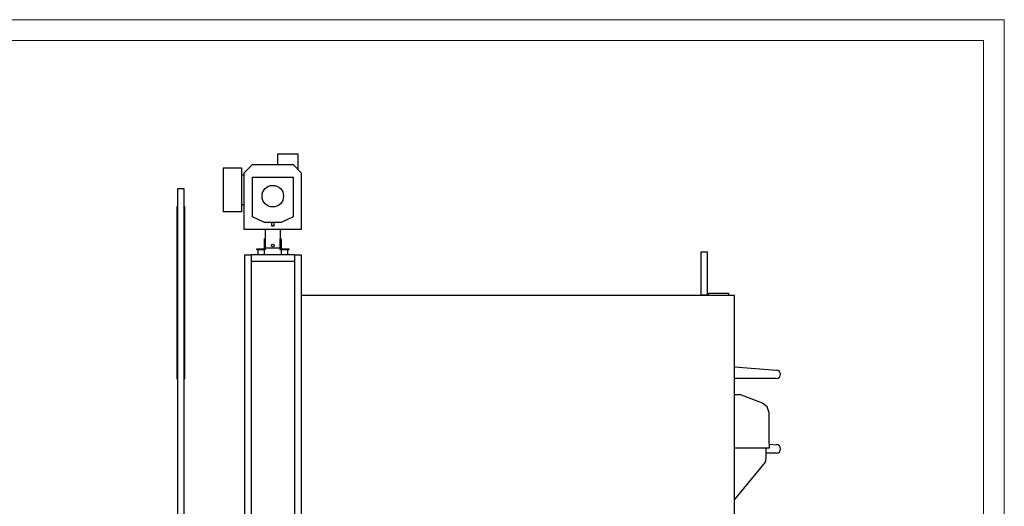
# Model space of a CAD drawing. Header units: millimetres. Extents: x 0 to 841, y 0 to 594.
# Tile 92 of 92: x 606 to 841, y 478 to 594. Entities that reach past the tile are written whole.
import ezdxf

# ---------------------------------------------------------------- set-up
doc = ezdxf.new("R2010")
doc.units = ezdxf.units.MM
doc.layers.add('TRAIT-FORT', color=4, linetype='Continuous', lineweight=25)

msp = doc.modelspace()

# ---------------------------------------------------------------- linework, layer by layer
at = {"lineweight": 18}
for p, q in [((841, 594), (0, 594)), ((841, 594), (841, 0)), ((836, 589), (5, 589)), ((836, 589), (836, 5))]:
    msp.add_line(p, q, dxfattribs=at)
at = {"layer": 'TRAIT-FORT', "lineweight": 25}
for p, q in [((667.24163, 561.83843), (667.24163, 559.42664)), ((672.16559, 561.83843), (667.24163, 561.83843)), ((672.16559, 558.22577), (672.16559, 561.83843)), ((654.23521, 558.61403), (654.23521, 548.11294)), ((654.23521, 558.61403), (658.65787, 558.61403)), ((658.65787, 558.61403), (658.65787, 548.11294)), ((659.31146, 557.43755), (661.25731, 559.42664)), ((661.25731, 559.42664), (670.99083, 559.42664)), ((670.99083, 559.42664), (672.93668, 557.43755)), ((658.65787, 556.91468), (659.31146, 556.91468)), ((659.31146, 543.83768), (659.31146, 557.43755)), ((661.25822, 546.88583), (661.291, 556.39626)), ((661.291, 556.39626), (670.95714, 556.39626)), ((670.95714, 556.39626), (670.98992, 546.88583)), ((672.93668, 557.43755), (672.93668, 543.83768)), ((643.3302, 553.59343), (643.3302, 460.58971)), ((644.9302, 553.59343), (643.3302, 553.59343)), ((644.9302, 460.58971), (644.9302, 553.59343)), ((643.2502, 549.34971), (643.3302, 549.34971)), ((643.2502, 508.06971), (643.2502, 549.34971)), ((645.0102, 549.34971), (644.9302, 549.34971)), ((645.0102, 549.34971), (645.0102, 508.06971)), ((659.31146, 549.72514), (658.65787, 549.72514)), ((658.65787, 548.11294), (654.23521, 548.11294)), ((664.13537, 545.49863), (661.25822, 546.88583)), ((670.98992, 546.88583), (668.11277, 545.49863)), ((672.93668, 543.83768), (659.31146, 543.83768)), ((668.11277, 545.49863), (664.13537, 545.49863)), ((664.32234, 543.83768), (664.32234, 541.62056)), ((665.80383, 545.49863), (665.80383, 544.71425)), ((665.80383, 544.71425), (666.45742, 544.71425)), ((666.45742, 544.71425), (666.45742, 545.49863)), ((667.91712, 543.83768), (667.91712, 541.62056)), ((664.10449, 541.62056), (664.32234, 541.62056)), ((664.10449, 539.22405), (664.10449, 541.62056)), ((664.32234, 541.62056), (664.32234, 539.00618)), ((667.91712, 539.00618), (667.91712, 541.62056)), ((667.91712, 541.62056), (668.13498, 541.62056)), ((668.13498, 541.62056), (668.13498, 539.22405)), ((662.31798, 539.00618), (662.31799, 539.22404)), ((662.31799, 539.22404), (664.10449, 539.22405)), ((667.91712, 539.39834), (664.32234, 539.39834)), ((668.13498, 539.22405), (669.92147, 539.22404)), ((669.92147, 539.22404), (669.92148, 539.00618)), ((659.33567, 537.82971), (659.33567, 457.00862)), ((659.33567, 537.82971), (660.93567, 537.82971)), ((660.93567, 537.82971), (660.93567, 457.00862)), ((671.33567, 537.82971), (660.93567, 537.82971)), ((660.93567, 537.82971), (660.93567, 536.22971)), ((664.32234, 539.00618), (662.31798, 539.00618)), ((662.53586, 539.00618), (662.53586, 537.82971)), ((664.10448, 537.82971), (664.10448, 539.00618)), ((669.92148, 539.00618), (667.91712, 539.00618)), ((668.13498, 539.00618), (668.13498, 537.82971)), ((669.70361, 537.82971), (669.70361, 539.00618)), ((671.33567, 537.82971), (672.93567, 537.82971)), ((671.33567, 537.82971), (671.33567, 456.62971)), ((671.33567, 537.82971), (671.33567, 536.22971)), ((672.93567, 537.82971), (672.93567, 456.62971)), ((768.43781, 538.41314), (768.43781, 528.22971)), ((770.01667, 538.41314), (768.43781, 538.41314)), ((770.01667, 528.22971), (770.01667, 538.41314)), ((671.33567, 536.22971), (660.93567, 536.22971)), ((672.94153, 528.17519), (672.94153, 458.77557)), ((672.94153, 528.17519), (776.46087, 528.17519)), ((768.43781, 528.22971), (770.01667, 528.22971)), ((770.31527, 528.17519), (770.31527, 528.62971)), ((770.31527, 528.62971), (775.11527, 528.62971)), ((775.11527, 528.17519), (775.11527, 528.62971)), ((776.46087, 458.77557), (776.46087, 528.17519)), ((776.46087, 511.01051), (786.5177, 510.2254)), ((643.3302, 508.06971), (643.2502, 508.06971)), ((645.0102, 508.06971), (644.9302, 508.06971)), ((786.5177, 508.23025), (776.46087, 508.22867)), ((776.46087, 504.44187), (777.81336, 504.44187)), ((783.2233, 502.37336), (777.81336, 504.44187)), ((784.33712, 501.49822), (783.2233, 502.37336)), ((784.81446, 500.06618), (784.33712, 501.49822)), ((784.81446, 493.30375), (784.81446, 500.06618)), ((784.89402, 491.63303), (784.81446, 493.30375)), ((784.85009, 492.55559), (786.5177, 492.4254)), ((776.46087, 491.63303), (784.89402, 491.63303)), ((784.09844, 489.08717), (784.09844, 491.63303)), ((786.5177, 490.43025), (784.09844, 490.42987)), ((776.46087, 479.22198), (783.93933, 488.21203)), ((783.93933, 488.21203), (784.09844, 489.08717))]:
    msp.add_line(p, q, dxfattribs=at)
for centre, radius in [((666.11642, 551.8255), 2.57081), ((666.13063, 540.00836), 0.32679)]:
    msp.add_circle(centre, radius, dxfattribs=at)
for centre in [(786.5177, 509.22783), (786.5177, 491.42783)]:
    msp.add_arc(centre, 0.99758, 270, 90, dxfattribs=at)

doc.saveas('drawing.dxf')
